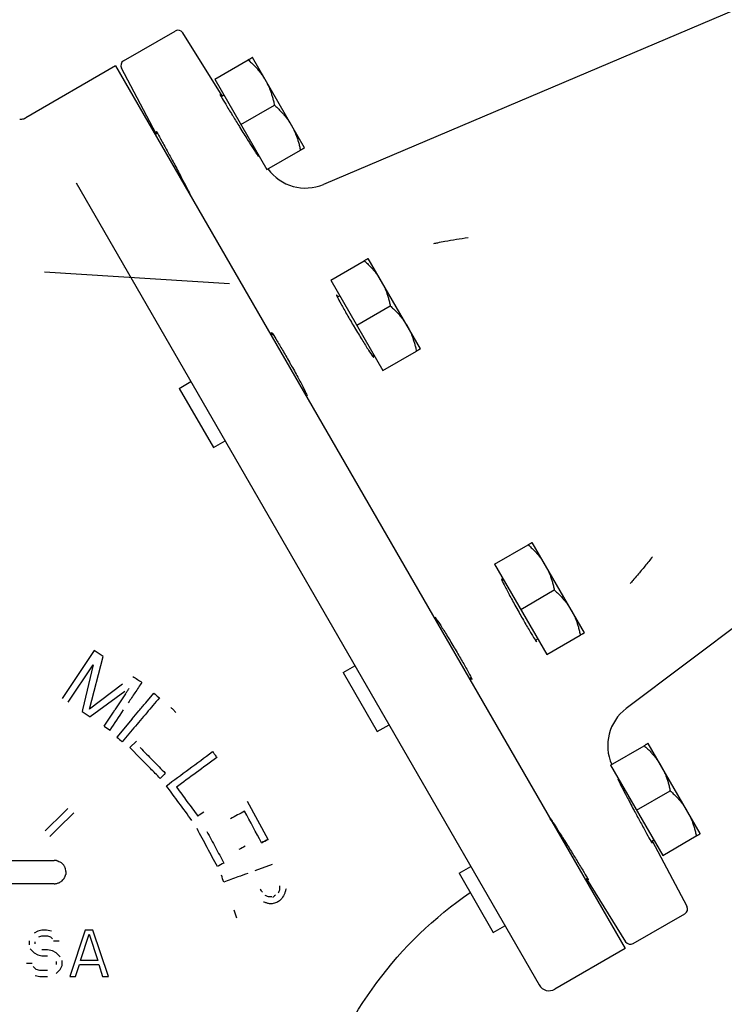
# Model space of a CAD drawing. Header units: inches. Extents: x 1 to 669, y 0 to 417.
# Tile 36 of 256: x 123.53 to 127.33, y 233.91 to 239.22. Entities that reach past the tile are written whole.
import ezdxf

# ---------------------------------------------------------------- set-up
doc = ezdxf.new("R2010")
doc.units = ezdxf.units.IN
doc.header["$LTSCALE"] = 12
doc.header["$MEASUREMENT"] = 0
doc.layers.add('X', color=1, linetype='CONTINUOUS')

msp = doc.modelspace()

# ---------------------------------------------------------------- linework, layer by layer
at = {"layer": 'X'}
for p, q in [((127.87138, 239.47988), (125.16643, 238.33169)), ((124.08749, 238.99838), (124.3664, 239.15941)), ((124.61898, 238.80983), (124.40684, 239.14932)), ((124.57928, 238.89863), (124.7605, 239.00326)), ((125.0635, 238.52868), (124.78225, 239.01582)), ((124.04433, 238.97079), (123.56032, 238.69135)), ((124.04433, 238.97079), (126.79433, 234.20765)), ((124.26394, 238.60485), (124.076, 238.95831)), ((124.57928, 238.89863), (124.86053, 238.41149)), ((124.61333, 238.80657), (124.62765, 238.81484)), ((124.7199, 238.65506), (124.90112, 238.75969)), ((124.25769, 238.60124), (124.26959, 238.60811)), ((124.86053, 238.41149), (125.04175, 238.51612)), ((124.80802, 238.49289), (124.81215, 238.49528)), ((123.83064, 238.34092), (126.33007, 234.01178)), ((124.44219, 238.28168), (124.44389, 238.28266)), ((125.68926, 237.44483), (125.40801, 237.93197)), ((125.20504, 237.81479), (125.38626, 237.91941)), ((123.66136, 237.86049), (124.65938, 237.79765)), ((125.20504, 237.81479), (125.48629, 237.32765)), ((125.24092, 237.72379), (125.25341, 237.731)), ((125.34566, 237.57122), (125.52688, 237.67584)), ((124.88345, 237.5174), (124.89351, 237.52321)), ((125.42957, 237.40662), (125.43791, 237.41144)), ((125.48629, 237.32765), (125.66751, 237.43227)), ((129.36321, 237.4348), (126.7996, 235.50297)), ((124.38739, 237.231), (124.45043, 237.2674)), ((124.38739, 237.231), (124.57189, 236.91144)), ((125.06795, 237.19784), (125.07386, 237.20125)), ((124.57189, 236.91144), (124.63493, 236.94784)), ((126.08999, 236.282), (126.27121, 236.38663)), ((126.57422, 235.91205), (126.29297, 236.39919)), ((126.08999, 236.282), (126.37124, 235.79486)), ((126.13003, 236.1934), (126.13837, 236.19821)), ((126.23062, 236.03843), (126.41184, 236.14306)), ((125.7684, 235.98461), (125.77432, 235.98803)), ((126.31038, 235.87143), (126.32287, 235.87865)), ((126.37124, 235.79486), (126.55246, 235.89949)), ((123.9279, 235.81633), (123.75602, 235.55834)), ((123.97627, 235.7841), (123.9279, 235.81633)), ((123.9033, 235.49984), (123.97627, 235.7841)), ((123.78827, 235.53686), (123.92358, 235.73995)), ((123.92358, 235.73995), (123.86559, 235.49547)), ((125.27234, 235.69821), (125.33539, 235.73461)), ((125.27234, 235.69821), (125.45684, 235.37865)), ((125.9529, 235.66505), (125.96297, 235.67086)), ((124.08185, 235.63465), (123.9033, 235.49984)), ((124.09422, 235.59445), (123.90651, 235.45808)), ((124.2067, 235.53397), (124.25072, 235.58616)), ((124.09794, 235.58233), (124.04007, 235.49547)), ((123.86559, 235.49547), (123.86351, 235.48672)), ((124.13345, 235.44714), (124.05084, 235.34921)), ((124.14305, 235.39843), (124.08046, 235.32422)), ((125.45684, 235.37865), (125.51989, 235.41505)), ((124.15784, 235.32808), (124.12149, 235.29237)), ((124.17948, 235.23334), (124.12149, 235.29237)), ((126.71575, 235.19815), (126.89697, 235.30278)), ((127.19998, 234.8282), (126.91873, 235.31534)), ((126.71575, 235.19815), (126.997, 234.71101)), ((126.75999, 235.11198), (126.76413, 235.11437)), ((126.85638, 234.95458), (127.0376, 235.05921)), ((124.86677, 234.79726), (124.75689, 235.00216)), ((126.39416, 234.90077), (126.39587, 234.90175)), ((126.9343, 234.78653), (126.94863, 234.7948)), ((126.93995, 234.78979), (127.12789, 234.43633)), ((126.997, 234.71101), (127.17822, 234.81564)), ((122.16654, 234.68397), (123.7131, 234.68397)), ((124.8889, 234.66117), (124.79586, 234.62753)), ((125.8981, 234.61437), (125.96115, 234.65077)), ((125.8981, 234.61437), (126.0826, 234.2948)), ((126.57866, 234.5812), (126.59056, 234.58807)), ((126.58491, 234.58481), (126.79705, 234.24532)), ((123.7131, 234.55797), (122.16654, 234.55797)), ((126.83749, 234.23524), (127.1164, 234.39627)), ((126.0826, 234.2948), (126.14565, 234.3312)), ((123.62506, 234.30265), (123.60423, 234.29202)), ((123.64589, 234.30797), (123.62506, 234.30265)), ((123.63027, 234.27074), (123.64589, 234.27606)), ((123.67193, 234.30797), (123.64589, 234.30797)), ((123.64589, 234.27606), (123.67714, 234.27606)), ((123.69798, 234.30265), (123.67193, 234.30797)), ((123.67714, 234.27606), (123.69277, 234.27074)), ((123.69277, 234.27074), (123.70318, 234.2601)), ((123.88027, 234.30797), (123.79693, 234.05797)), ((123.85423, 234.14308), (123.9011, 234.2867)), ((123.92193, 234.30797), (123.88027, 234.30797)), ((123.9011, 234.2867), (123.94798, 234.14308)), ((124.00527, 234.05797), (123.92193, 234.30797)), ((123.57818, 234.24946), (123.57818, 234.22819)), ((123.58339, 234.20691), (123.60423, 234.18563)), ((123.60943, 234.2335), (123.60943, 234.24414)), ((123.70839, 234.24946), (123.73964, 234.24946)), ((126.79433, 234.20765), (126.41544, 233.9889)), ((123.60423, 234.18563), (123.62506, 234.17499)), ((123.62506, 234.17499), (123.64589, 234.16967)), ((123.67714, 234.20159), (123.64589, 234.20159)), ((123.64589, 234.16967), (123.67714, 234.16967)), ((123.70318, 234.19627), (123.67714, 234.20159)), ((123.72402, 234.18563), (123.70318, 234.19627)), ((123.74485, 234.16436), (123.72402, 234.18563)), ((123.59381, 234.12712), (123.56256, 234.12712)), ((123.61464, 234.09521), (123.59902, 234.11116)), ((123.72402, 234.13776), (123.72402, 234.1218)), ((123.74485, 234.09521), (123.75527, 234.11648)), ((123.75527, 234.11648), (123.75527, 234.14308)), ((123.82818, 234.05797), (123.84902, 234.1218)), ((123.84902, 234.1218), (123.95318, 234.1218)), ((123.94798, 234.14308), (123.85423, 234.14308)), ((123.95318, 234.1218), (123.97402, 234.05797)), ((123.60943, 234.06329), (123.63548, 234.05797)), ((123.63548, 234.08989), (123.61464, 234.09521)), ((123.67714, 234.08989), (123.63548, 234.08989)), ((123.63548, 234.05797), (123.67714, 234.05797)), ((123.72402, 234.07393), (123.74485, 234.09521)), ((123.79693, 234.05797), (123.82818, 234.05797)), ((123.97402, 234.05797), (124.00527, 234.05797))]:
    msp.add_line(p, q, dxfattribs=at)
for centre, radius, start, end in [((124.3814, 239.13343), 0.03, 32.00002, 120), ((124.10249, 238.9724), 0.03, 120, 208), ((125.06875, 238.56182), 0.25, 215.98751, 293), ((126.95005, 235.30331), 0.25, 127, 204.01249), ((127.1014, 234.42225), 0.03, 300, 27.99998), ((126.82249, 234.26122), 0.03, 212, 300), ((126.38419, 234.04303), 0.0625, 210, 300)]:
    msp.add_arc(centre, radius, start, end, dxfattribs=at)
for centre, major_axis, ratio, start_param, end_param in [((123.77133, 239.60702), (0.31363, -1.72165), 0.0000039, 0, 0.0000154), ((122.41286, 236.45324), (3.21825, -2.14415), 0.0000068, -1.1031783, -1.0881533), ((122.4437, 236.43268), (3.15338, -2.10092), 0.0000042, -1.0612831, -1.0495297), ((122.53058, 236.63164), (3.18052, -2.6829), 0.0000052, -1.0724249, -1.0617916), ((123.8592, 236.59233), (1.54006, -2.8717), 0, 0.8871811, 0.9616813), ((125.76036, 235.27651), (2.16064, 1.15873), 0.0000074, -2.0149797, -1.9971781), ((125.69217, 235.23985), (-1.98169, -1.06273), 0.0000236, -1.1412014, -1.1217555), ((126.41527, 235.21296), (2.68406, 0.97041), 0.0000233, 2.2619256, 2.2992724)]:
    msp.add_ellipse(centre, major_axis=major_axis, ratio=ratio, start_param=start_param, end_param=end_param, dxfattribs=at)
at = {"layer": 'X', "extrusion": (1.96073e-12, 2.32472e-12, -1)}
msp.add_ellipse((120.66599, 238.60963), major_axis=(8.01058, -6.75704), ratio=0.0000249, start_param=-1.1068503, end_param=-1.1033607, dxfattribs=at)
at = {"layer": 'X', "extrusion": (1.13914e-12, -7.5906e-13, -1)}
msp.add_ellipse((118.5102, 227.19453), major_axis=(7.09958, 10.65682), ratio=0.0000232, start_param=-0.690843, end_param=-0.6778502, dxfattribs=at)
at = {"layer": 'X', "extrusion": (6.48319e-13, -4.32035e-13, -1)}
msp.add_ellipse((117.62313, 225.79244), major_axis=(7.98898, 11.99239), ratio=0.0000364, start_param=-0.6435099, end_param=-0.6282024, dxfattribs=at)
at = {"layer": 'X', "extrusion": (3.51074e-07, -4.77145e-07, -1)}
msp.add_ellipse((125.27269, 235.78924), major_axis=(1.77209, 1.30387), ratio=0, start_param=-2.1396408, end_param=-1.9798653, dxfattribs=at)
at = {"layer": 'X', "extrusion": (-5.83498e-08, 7.93033e-08, 1)}
msp.add_ellipse((125.26322, 235.73417), major_axis=(1.74858, 1.28657), ratio=0, start_param=1.9655263, end_param=2.1049673, dxfattribs=at)
at = {"layer": 'X', "extrusion": (3.76826e-09, -3.83653e-09, 1)}
msp.add_ellipse((124.90937, 235.74034), major_axis=(-1.35565, -1.33153), ratio=0, start_param=-1.1150007, end_param=-1.0916708, dxfattribs=at)
at = {"layer": 'X', "extrusion": (9.26501e-09, -9.43286e-09, 1)}
msp.add_ellipse((128.52228, 239.61485), major_axis=(5.16827, 5.0763), ratio=0, start_param=2.7295898, end_param=2.7932063, dxfattribs=at)
at = {"layer": 'X', "extrusion": (-2.86082e-09, 3.88815e-09, -1)}
msp.add_ellipse((125.20564, 235.45125), major_axis=(-1.54116, -1.13396), ratio=0, start_param=1.0862841, end_param=1.109805, dxfattribs=at)
at = {"layer": 'X', "extrusion": (-3.82348e-08, 3.89275e-08, -1)}
msp.add_ellipse((127.76522, 238.81695), major_axis=(4.39288, 4.31471), ratio=0, start_param=3.5235297, end_param=3.5960111, dxfattribs=at)
at = {"layer": 'X', "extrusion": (-3.10583e-07, 5.79136e-07, 1)}
msp.add_ellipse((125.67725, 235.26122), major_axis=(-1.99445, -1.0696), ratio=0, start_param=-1.0839293, end_param=-1.0640379, dxfattribs=at)
at = {"layer": 'X', "extrusion": (-4.97459e-08, 9.27597e-08, 1)}
msp.add_ellipse((125.7229, 235.25639), major_axis=(-2.04623, -1.09737), ratio=0, start_param=-1.0064565, end_param=-0.9861529, dxfattribs=at)
at = {"layer": 'X', "extrusion": (-1.33161e-07, -4.81467e-08, 1)}
msp.add_ellipse((123.81532, 236.81572), major_axis=(-2.11542, 5.8507), ratio=0, start_param=-1.965305, end_param=-1.9585677, dxfattribs=at)
at = {"layer": 'X', "extrusion": (2.20504e-13, -6.10277e-13, -1)}
msp.add_ellipse((126.73235, 235.32793), major_axis=(-3.5095, -1.26906), ratio=0.0000485, start_param=-0.9735068, end_param=-0.9546975, dxfattribs=at)
at = {"layer": 'X', "extrusion": (5.29924e-08, 4.24218e-08, 1)}
msp.add_ellipse((123.94977, 235.62117), major_axis=(1.44457, -1.80452), ratio=0, start_param=0.9089306, end_param=0.9202048, dxfattribs=at)
at = {"layer": 'X', "extrusion": (1.07175e-08, -5.16382e-09, -1)}
msp.add_ellipse((124.97291, 234.61227), major_axis=(0.7935, 1.64691), ratio=0, start_param=-1.6337419, end_param=-1.6236258, dxfattribs=at)
at = {"layer": 'X', "extrusion": (0, 0, -1)}
msp.add_ellipse((124.88246, 237.1046), major_axis=(-0.13564, 7.20553), ratio=0, start_param=-1.9368784, end_param=-1.9338386, dxfattribs=at)
at = {"layer": 'X', "extrusion": (-3.35891e-12, -7.36388e-12, -1)}
msp.add_ellipse((122.61327, 235.51651), major_axis=(3.25965, -1.48675), ratio=0.0000006, start_param=-0.8144026, end_param=-0.8072937, dxfattribs=at)
at = {"layer": 'X', "extrusion": (9.60093e-08, -1.23086e-07, 1)}
msp.add_ellipse((125.57962, 235.02086), major_axis=(1.5063, 1.17494), ratio=0, start_param=2.0339987, end_param=2.0461413, dxfattribs=at)
at = {"layer": 'X', "extrusion": (6.97633e-13, -8.94695e-13, -1)}
msp.add_ellipse((125.61452, 235.00142), major_axis=(-1.51394, -1.18093), ratio=0.0000226, start_param=-1.1061775, end_param=-1.094014, dxfattribs=at)
at = {"layer": 'X', "extrusion": (-8.12334e-12, 5.44393e-12, -1)}
msp.add_ellipse((125.10625, 234.72603), major_axis=(-0.85201, -1.27132), ratio=0.000002, start_param=-1.3915992, end_param=-1.369818, dxfattribs=at)
at = {"layer": 'X', "extrusion": (-2.21967e-16, -3.57168e-25, -1)}
msp.add_ellipse((127.16169, 232.75987), major_axis=(1.70439, 1.26912), ratio=1, start_param=-2.194685, end_param=-1.5330431, dxfattribs=at)
at = {"layer": 'X', "extrusion": (-2.47154e-08, -8.93626e-09, 1)}
msp.add_ellipse((124.28235, 235.52402), major_axis=(-0.92575, 2.5604), ratio=0, start_param=-2.0372207, end_param=-2.0187152, dxfattribs=at)
at = {"layer": 'X', "extrusion": (-1.36136e-13, 3.75806e-13, -1)}
msp.add_ellipse((127.53852, 235.4069), major_axis=(-4.32874, -1.56549), ratio=0.0000999, start_param=-0.9210309, end_param=-0.9138126, dxfattribs=at)
at = {"layer": 'X'}
for points, weights in [([(124.78225, 239.01582), (124.78225, 239.01582), (124.7605, 239.00326)], [1.84291623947, 1.84291623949, 1.7106008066]), ([(124.7605, 239.00326), (124.81993, 238.95055), (124.85257, 238.89403)], [1.7106008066, 1.84291623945, 1.84291623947]), ([(124.85257, 238.89403), (124.8852, 238.83751), (124.90112, 238.75969)], [1.84291623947, 1.84291623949, 1.7106008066]), ([(124.90112, 238.75969), (124.96056, 238.70698), (124.99319, 238.65046)], [1.7106008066, 1.84291623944, 1.84291623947]), ([(124.99319, 238.65046), (125.02582, 238.59394), (125.04175, 238.51612)], [1.84291623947, 1.84291623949, 1.7106008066]), ([(125.04175, 238.51612), (125.0635, 238.52868), (125.0635, 238.52868)], [1.7106008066, 1.84291623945, 1.84291623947]), ([(125.40801, 237.93197), (125.40801, 237.93197), (125.38626, 237.91941)], [1.84291623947, 1.84291623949, 1.7106008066]), ([(125.38626, 237.91941), (125.44569, 237.86671), (125.47832, 237.81019)], [1.7106008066, 1.84291623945, 1.84291623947]), ([(125.47832, 237.81019), (125.51096, 237.75367), (125.52688, 237.67584)], [1.84291623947, 1.84291623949, 1.7106008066]), ([(125.52688, 237.67584), (125.58632, 237.62314), (125.61895, 237.56662)], [1.7106008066, 1.84291623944, 1.84291623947]), ([(125.61895, 237.56662), (125.65158, 237.5101), (125.66751, 237.43227)], [1.84291623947, 1.84291623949, 1.7106008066]), ([(125.66751, 237.43227), (125.68926, 237.44483), (125.68926, 237.44483)], [1.7106008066, 1.84291623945, 1.84291623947]), ([(126.29297, 236.39919), (126.29297, 236.39919), (126.27121, 236.38663)], [1.84291623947, 1.84291623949, 1.7106008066]), ([(126.27121, 236.38663), (126.33065, 236.33392), (126.36328, 236.2774)], [1.7106008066, 1.84291623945, 1.84291623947]), ([(126.36328, 236.2774), (126.39591, 236.22088), (126.41184, 236.14306)], [1.84291623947, 1.84291623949, 1.7106008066]), ([(126.41184, 236.14306), (126.47127, 236.09035), (126.5039, 236.03383)], [1.7106008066, 1.84291623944, 1.84291623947]), ([(126.5039, 236.03383), (126.53654, 235.97731), (126.55246, 235.89949)], [1.84291623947, 1.84291623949, 1.7106008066]), ([(126.55246, 235.89949), (126.57422, 235.91205), (126.57422, 235.91205)], [1.7106008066, 1.84291623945, 1.84291623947]), ([(126.91873, 235.31534), (126.91873, 235.31534), (126.89697, 235.30278)], [1.84291623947, 1.84291623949, 1.7106008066]), ([(126.89697, 235.30278), (126.95641, 235.25008), (126.98904, 235.19356)], [1.7106008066, 1.84291623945, 1.84291623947]), ([(126.98904, 235.19356), (127.02167, 235.13704), (127.0376, 235.05921)], [1.84291623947, 1.84291623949, 1.7106008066]), ([(127.0376, 235.05921), (127.09703, 235.00651), (127.12966, 234.94999)], [1.7106008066, 1.84291623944, 1.84291623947]), ([(127.12966, 234.94999), (127.1623, 234.89347), (127.17822, 234.81564)], [1.84291623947, 1.84291623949, 1.7106008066]), ([(127.17822, 234.81564), (127.19998, 234.8282), (127.19998, 234.8282)], [1.7106008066, 1.84291623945, 1.84291623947])]:
    msp.add_rational_spline(points, weights, degree=2, dxfattribs=at)
for points, knots in [([(124.61472, 238.80738), (124.61105, 238.81287), (124.60876, 238.81608), (124.60771, 238.81665), (124.6103, 238.8118), (124.62023, 238.79461), (124.62818, 238.78118), (124.64861, 238.74723), (124.66108, 238.72671), (124.68461, 238.68828), (124.69675, 238.66857), (124.70902, 238.64877)], [0.44346339, 0.44346339, 0.44346339, 0.44346339, 0.59313566, 0.59313566, 0.79080109, 0.79080109, 0.98846653, 0.98846653, 1.18613196, 1.18613196, 1.35402971, 1.35402971, 1.35402971, 1.35402971]), ([(123.52664, 238.68299), (123.52695, 238.68298), (123.5273, 238.68297), (123.5281, 238.68295), (123.52852, 238.68295), (123.52968, 238.68294), (123.53049, 238.68296), (123.53222, 238.68302), (123.53316, 238.68307), (123.53564, 238.68328), (123.53723, 238.68346), (123.54197, 238.68422), (123.54514, 238.68497), (123.55241, 238.68731), (123.55649, 238.68913), (123.56031, 238.69134)], [0, 0, 0, 0, 0.002365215, 0.002365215, 0.00432723, 0.00432723, 0.007173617, 0.007173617, 0.010107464, 0.010107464, 0.014930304, 0.014930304, 0.024636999, 0.024636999, 0.037885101, 0.037885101, 0.037885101, 0.037885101]), ([(124.26819, 238.60731), (124.26528, 238.61324), (124.26364, 238.61682), (124.26367, 238.61802), (124.26657, 238.61335), (124.2765, 238.59616), (124.28415, 238.58256), (124.30334, 238.54789), (124.31487, 238.52683), (124.33639, 238.48724), (124.34739, 238.46687), (124.3584, 238.44635)], [3.4378297, 3.4378297, 3.4378297, 3.4378297, 3.58750197, 3.58750197, 3.7851674, 3.7851674, 3.98283284, 3.98283284, 4.18049827, 4.18049827, 4.34839602, 4.34839602, 4.34839602, 4.34839602]), ([(124.70902, 238.64877), (124.7112, 238.64526), (124.71338, 238.64174), (124.73001, 238.61495), (124.74434, 238.59206), (124.76763, 238.55514), (124.77839, 238.53824), (124.7961, 238.51077), (124.80305, 238.50021), (124.81201, 238.48702), (124.81465, 238.48347), (124.81471, 238.48462), (124.81288, 238.48813), (124.80964, 238.49383)], [-1.6403366, -1.6403366, -1.6403366, -1.6403366, -1.61049924, -1.61049924, -1.41276413, -1.41276413, -1.23610659, -1.23610659, -1.05944906, -1.05944906, -0.88291556, -0.88291556, -0.73373329, -0.73373329, -0.73373329, -0.73373329]), ([(124.3584, 238.44635), (124.36036, 238.4427), (124.36232, 238.43905), (124.37719, 238.41125), (124.38986, 238.3874), (124.41018, 238.34877), (124.41944, 238.331), (124.43437, 238.30193), (124.44004, 238.29063), (124.44698, 238.27628), (124.44874, 238.27221), (124.44772, 238.27273), (124.4456, 238.27608), (124.44228, 238.28173)], [1.35402971, 1.35402971, 1.35402971, 1.35402971, 1.38386707, 1.38386707, 1.58160218, 1.58160218, 1.75825972, 1.75825972, 1.93491725, 1.93491725, 2.11145075, 2.11145075, 2.26063302, 2.26063302, 2.26063302, 2.26063302]), ([(125.76184, 238.01314), (125.76881, 238.0145), (125.77582, 238.01586), (125.79568, 238.01966), (125.80862, 238.02209), (125.84197, 238.0282), (125.86257, 238.03185), (125.90444, 238.03893), (125.92571, 238.04237), (125.94732, 238.04567)], [0.00000531, 0.00000531, 0.00000531, 0.00000531, 0.11841722, 0.11841722, 0.33333333, 0.33333333, 0.66666667, 0.66666667, 1, 1, 1, 1]), ([(125.24442, 237.7258), (125.24102, 237.73047), (125.23863, 237.73339), (125.23593, 237.73516), (125.2374, 237.73102), (125.24521, 237.71497), (125.25204, 237.70206), (125.27041, 237.66882), (125.28194, 237.64849), (125.3053, 237.60802), (125.31844, 237.58558), (125.33175, 237.56318)], [0.06840421, 0.06840421, 0.06840421, 0.06840421, 0.19773511, 0.19773511, 0.39547022, 0.39547022, 0.59313566, 0.59313566, 0.79080109, 0.79080109, 0.97851817, 0.97851817, 0.97851817, 0.97851817]), ([(125.33175, 237.56318), (125.33245, 237.562), (125.33316, 237.56081), (125.34789, 237.53604), (125.36201, 237.51267), (125.38662, 237.47256), (125.39865, 237.45331), (125.41831, 237.42279), (125.42593, 237.41152), (125.43485, 237.39948), (125.43728, 237.39701), (125.43713, 237.40005), (125.43572, 237.40358), (125.43329, 237.40876)], [-2.01584814, -2.01584814, -2.01584814, -2.01584814, -2.00589978, -2.00589978, -1.80823435, -1.80823435, -1.61049924, -1.61049924, -1.41276413, -1.41276413, -1.23610659, -1.23610659, -1.10734949, -1.10734949, -1.10734949, -1.10734949]), ([(124.89002, 237.52119), (124.88768, 237.52646), (124.88634, 237.53), (124.88616, 237.53322), (124.88901, 237.52988), (124.899, 237.51509), (124.90677, 237.50272), (124.92638, 237.47019), (124.93821, 237.45004), (124.96158, 237.40957), (124.97444, 237.38697), (124.98719, 237.36425)], [3.06277052, 3.06277052, 3.06277052, 3.06277052, 3.19210142, 3.19210142, 3.38983653, 3.38983653, 3.58750197, 3.58750197, 3.7851674, 3.7851674, 3.97288448, 3.97288448, 3.97288448, 3.97288448]), ([(124.98719, 237.36425), (124.98786, 237.36305), (124.98854, 237.36184), (125.00262, 237.3367), (125.0158, 237.31279), (125.03823, 237.27142), (125.04888, 237.25137), (125.06549, 237.21909), (125.07144, 237.20686), (125.0774, 237.19311), (125.07833, 237.18977), (125.07577, 237.19143), (125.07342, 237.1944), (125.07015, 237.19911)], [0.97851817, 0.97851817, 0.97851817, 0.97851817, 0.98846653, 0.98846653, 1.18613196, 1.18613196, 1.38386707, 1.38386707, 1.58160218, 1.58160218, 1.75825972, 1.75825972, 1.88701682, 1.88701682, 1.88701682, 1.88701682]), ([(126.94234, 236.32225), (126.92862, 236.30512), (126.91497, 236.28838), (126.88786, 236.25561), (126.8744, 236.23959), (126.85242, 236.21376), (126.84383, 236.20375), (126.83065, 236.18851), (126.82603, 236.18318), (126.82142, 236.17789)], [0, 0, 0, 0, 0.33333333, 0.33333333, 0.66666667, 0.66666667, 0.88253046, 0.88253046, 0.99999287, 0.99999287, 0.99999287, 0.99999287]), ([(126.13374, 236.19554), (126.13047, 236.20024), (126.12812, 236.20322), (126.12556, 236.20487), (126.12649, 236.20154), (126.1293, 236.19505), (126.13245, 236.18779), (126.1384, 236.17556), (126.155, 236.14327), (126.16566, 236.12322), (126.18809, 236.08185), (126.20127, 236.05794), (126.21535, 236.0328), (126.21603, 236.0316), (126.2167, 236.03039)], [-0.30541463, -0.30541463, -0.30541463, -0.30541463, -0.17665753, -0.17665753, 0, 0, 0, 0.19773511, 0.19773511, 0.39547022, 0.39547022, 0.59313566, 0.59313566, 0.60308401, 0.60308401, 0.60308401, 0.60308401]), ([(126.2167, 236.03039), (126.22945, 236.00767), (126.24231, 235.98507), (126.26568, 235.94461), (126.27751, 235.92446), (126.29712, 235.89193), (126.30488, 235.87956), (126.31488, 235.86477), (126.31773, 235.86142), (126.31755, 235.86465), (126.31621, 235.86818), (126.31387, 235.87345)], [-2.3912823, -2.3912823, -2.3912823, -2.3912823, -2.20356522, -2.20356522, -2.00589978, -2.00589978, -1.80823435, -1.80823435, -1.61049924, -1.61049924, -1.48116833, -1.48116833, -1.48116833, -1.48116833]), ([(125.7706, 235.98588), (125.76816, 235.99106), (125.76676, 235.99459), (125.76661, 235.99763), (125.76903, 235.99516), (125.77325, 235.98948), (125.77796, 235.98313), (125.78558, 235.97186), (125.80523, 235.94133), (125.81727, 235.92208), (125.84188, 235.88197), (125.856, 235.8586), (125.87073, 235.83384), (125.87144, 235.83265), (125.87214, 235.83146)], [2.68895168, 2.68895168, 2.68895168, 2.68895168, 2.81770878, 2.81770878, 2.99436631, 2.99436631, 2.99436631, 3.19210142, 3.19210142, 3.38983653, 3.38983653, 3.58750197, 3.58750197, 3.59745032, 3.59745032, 3.59745032, 3.59745032]), ([(125.87214, 235.83146), (125.88545, 235.80906), (125.89859, 235.78662), (125.92195, 235.74616), (125.93348, 235.72583), (125.95185, 235.69259), (125.95868, 235.67968), (125.96649, 235.66363), (125.96796, 235.65948), (125.96526, 235.66125), (125.96287, 235.66418), (125.95947, 235.66884)], [0.60308401, 0.60308401, 0.60308401, 0.60308401, 0.79080109, 0.79080109, 0.98846653, 0.98846653, 1.18613196, 1.18613196, 1.38386707, 1.38386707, 1.51319798, 1.51319798, 1.51319798, 1.51319798]), ([(124.18589, 235.64445), (124.17343, 235.62575), (124.16103, 235.60713), (124.13659, 235.57046), (124.12456, 235.5524), (124.11259, 235.53443)], [0.00000099, 0.00000099, 0.00000099, 0.00000099, 0.1829608, 0.1829608, 0.36200182, 0.36200182, 0.36200182, 0.36200182]), ([(124.13751, 235.67667), (124.14552, 235.67134), (124.15356, 235.66598), (124.16162, 235.66061), (124.16969, 235.65524), (124.17777, 235.64985), (124.18589, 235.64445)], [0.00000001, 0.00000001, 0.00000001, 0.00000001, 0.5, 0.5, 0.5, 1, 1, 1, 1]), ([(124.09794, 235.58233), (124.10112, 235.5871), (124.1043, 235.59188), (124.11068, 235.60145), (124.11387, 235.60624), (124.11707, 235.61104)], [0.00000363, 0.00000363, 0.00000363, 0.00000363, 0.047749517, 0.047749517, 0.095495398, 0.095495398, 0.095495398, 0.095495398]), ([(124.13345, 235.44714), (124.14543, 235.46134), (124.1575, 235.47565), (124.18192, 235.5046), (124.19427, 235.51924), (124.2067, 235.53397)], [0.00000204, 0.00000204, 0.00000204, 0.00000204, 0.15785306, 0.15785306, 0.31732976, 0.31732976, 0.31732976, 0.31732976]), ([(124.28034, 235.56118), (124.25736, 235.53393), (124.23459, 235.50695), (124.18877, 235.45263), (124.16576, 235.42535), (124.14305, 235.39843)], [0.00000129, 0.00000129, 0.00000129, 0.00000129, 0.28975172, 0.28975172, 0.58940474, 0.58940474, 0.58940474, 0.58940474]), ([(124.2757, 235.5651), (124.27647, 235.56444), (124.27725, 235.56379), (124.27802, 235.56314), (124.27879, 235.56248), (124.27957, 235.56183), (124.28034, 235.56118)], [0.00000305, 0.00000305, 0.00000305, 0.00000305, 0.5, 0.5, 0.5, 1, 1, 1, 1]), ([(124.34265, 235.5096), (124.34718, 235.50499), (124.3517, 235.50038), (124.36076, 235.49117), (124.36528, 235.48656), (124.36981, 235.48195)], [0.000001, 0.000001, 0.000001, 0.000001, 0.05415191, 0.05415191, 0.10830265, 0.10830265, 0.10830265, 0.10830265]), ([(124.17688, 235.29246), (124.19955, 235.26938), (124.22238, 235.24613), (124.26752, 235.20017), (124.29011, 235.17718), (124.31265, 235.15423)], [0.000001, 0.000001, 0.000001, 0.000001, 0.28092329, 0.28092329, 0.56188842, 0.56188842, 0.56188842, 0.56188842]), ([(124.56783, 235.27062), (124.57166, 235.26541), (124.57549, 235.2602), (124.58315, 235.2498), (124.58697, 235.2446), (124.59079, 235.2394)], [0.000001, 0.000001, 0.000001, 0.000001, 0.05374547, 0.05374547, 0.10748992, 0.10748992, 0.10748992, 0.10748992]), ([(124.28441, 235.1265), (124.26693, 235.1443), (124.24941, 235.16213), (124.21443, 235.19774), (124.19691, 235.21558), (124.17948, 235.23334)], [0.00001142, 0.00001142, 0.00001142, 0.00001142, 0.2171781, 0.2171781, 0.43397992, 0.43397992, 0.43397992, 0.43397992]), ([(126.76161, 235.11291), (126.75829, 235.11857), (126.75617, 235.12191), (126.75515, 235.12244), (126.7569, 235.11837), (126.76384, 235.10402), (126.76952, 235.09272), (126.78445, 235.06365), (126.79371, 235.04588), (126.8033, 235.02765), (126.81403, 235.00725), (126.82669, 234.98339), (126.84157, 234.9556), (126.84353, 234.95194), (126.84549, 234.9483)], [-0.67903083, -0.67903083, -0.67903083, -0.67903083, -0.52984856, -0.52984856, -0.35331506, -0.35331506, -0.17665753, -0.17665753, 0, 0, 0, 0.19773511, 0.19773511, 0.22757247, 0.22757247, 0.22757247, 0.22757247]), ([(124.45592, 234.89963), (124.43263, 234.93129), (124.40921, 234.96311), (124.3632, 235.02565), (124.34066, 235.05628), (124.31813, 235.0869)], [0.00000938, 0.00000938, 0.00000938, 0.00000938, 0.33667452, 0.33667452, 0.65921135, 0.65921135, 0.65921135, 0.65921135]), ([(124.37297, 235.07914), (124.39187, 235.05345), (124.41064, 235.02795), (124.44896, 234.97586), (124.46842, 234.94941), (124.4878, 234.92308)], [0.00001702, 0.00001702, 0.00001702, 0.00001702, 0.26912955, 0.26912955, 0.54873893, 0.54873893, 0.54873893, 0.54873893]), ([(124.74033, 234.94931), (124.7276, 234.94248), (124.71494, 234.93569), (124.68975, 234.92218), (124.67722, 234.91546), (124.66477, 234.90878)], [0.000001, 0.000001, 0.000001, 0.000001, 0.12041144, 0.12041144, 0.24082181, 0.24082181, 0.24082181, 0.24082181]), ([(126.84549, 234.9483), (126.8565, 234.92778), (126.8675, 234.90741), (126.88901, 234.86782), (126.90055, 234.84675), (126.91974, 234.81209), (126.92739, 234.79849), (126.93732, 234.78129), (126.94021, 234.77662), (126.94025, 234.77782), (126.93861, 234.78141), (126.93569, 234.78734)], [-2.76679384, -2.76679384, -2.76679384, -2.76679384, -2.59889609, -2.59889609, -2.40123065, -2.40123065, -2.20356522, -2.20356522, -2.00589978, -2.00589978, -1.85622751, -1.85622751, -1.85622751, -1.85622751]), ([(126.39425, 234.90082), (126.39101, 234.90652), (126.38918, 234.91003), (126.38924, 234.91118), (126.39188, 234.90762), (126.40084, 234.89443), (126.40779, 234.88387), (126.4255, 234.85641), (126.43626, 234.8395), (126.44725, 234.82208), (126.45955, 234.80259), (126.47388, 234.77969), (126.49051, 234.75291), (126.49269, 234.74939), (126.49487, 234.74587)], [2.31533548, 2.31533548, 2.31533548, 2.31533548, 2.46451775, 2.46451775, 2.64105125, 2.64105125, 2.81770878, 2.81770878, 2.99436631, 2.99436631, 2.99436631, 3.19210142, 3.19210142, 3.22193878, 3.22193878, 3.22193878, 3.22193878]), ([(124.59358, 234.65075), (124.57546, 234.68454), (124.55723, 234.71854), (124.52055, 234.78693), (124.50218, 234.82119), (124.4837, 234.85565)], [0.000001, 0.000001, 0.000001, 0.000001, 0.32629104, 0.32629104, 0.65259677, 0.65259677, 0.65259677, 0.65259677]), ([(124.53689, 234.8402), (124.55249, 234.81111), (124.56794, 234.78231), (124.59846, 234.72539), (124.6135, 234.69734), (124.62846, 234.66946)], [0.000001, 0.000001, 0.000001, 0.000001, 0.27622719, 0.27622719, 0.54720897, 0.54720897, 0.54720897, 0.54720897]), ([(126.49487, 234.74587), (126.50714, 234.72608), (126.51928, 234.70636), (126.54281, 234.66793), (126.55528, 234.64741), (126.57571, 234.61346), (126.58366, 234.60004), (126.59359, 234.58284), (126.59618, 234.578), (126.59513, 234.57857), (126.59284, 234.58178), (126.58917, 234.58727)], [0.22757247, 0.22757247, 0.22757247, 0.22757247, 0.39547022, 0.39547022, 0.59313566, 0.59313566, 0.79080109, 0.79080109, 0.98846653, 0.98846653, 1.1381388, 1.1381388, 1.1381388, 1.1381388]), ([(123.72837, 234.68209), (123.72752, 234.68231), (123.72665, 234.6825), (123.72576, 234.68269), (123.72524, 234.68279), (123.72471, 234.6829), (123.72417, 234.68299), (123.72078, 234.6836), (123.71706, 234.68397), (123.7131, 234.68397)], [0.920555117, 0.920555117, 0.920555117, 0.920555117, 0.935640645, 0.935640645, 0.935640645, 0.944444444, 0.944444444, 0.944444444, 1, 1, 1, 1]), ([(123.72837, 234.68209), (123.73497, 234.68044), (123.74139, 234.67768), (123.74775, 234.6736), (123.74837, 234.67318), (123.74899, 234.67275)], [0, 0, 0, 0, 0.020430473, 0.020430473, 0.022685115, 0.022685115, 0.022685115, 0.022685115]), ([(123.7626, 234.65995), (123.76043, 234.6627), (123.75819, 234.66508), (123.75592, 234.66718), (123.75376, 234.66918), (123.75159, 234.67092), (123.74936, 234.67249), (123.74924, 234.67258), (123.74911, 234.67266), (123.74899, 234.67275)], [0.66741132, 0.66741132, 0.66741132, 0.66741132, 0.72222222, 0.72222222, 0.72222222, 0.77439488, 0.77439488, 0.77439488, 0.77733232, 0.77733232, 0.77733232, 0.77733232]), ([(123.77603, 234.62404), (123.77583, 234.62813), (123.77523, 234.63203), (123.77436, 234.63567), (123.77414, 234.6366), (123.7739, 234.63751), (123.77364, 234.6384), (123.77262, 234.64194), (123.77136, 234.64519), (123.76992, 234.64818), (123.76958, 234.6489), (123.76923, 234.6496), (123.76886, 234.65029), (123.76742, 234.65304), (123.76584, 234.65555), (123.76418, 234.65784)], [0.5002627, 0.5002627, 0.5002627, 0.5002627, 0.54430755, 0.54430755, 0.54430755, 0.55555556, 0.55555556, 0.55555556, 0.60031676, 0.60031676, 0.60031676, 0.61111111, 0.61111111, 0.61111111, 0.65389301, 0.65389301, 0.65389301, 0.65389301]), ([(123.7131, 234.55797), (123.71628, 234.55797), (123.7194, 234.55822), (123.72238, 234.55866), (123.72535, 234.5591), (123.7282, 234.55974), (123.73098, 234.56056), (123.73377, 234.56139), (123.73649, 234.5624), (123.73918, 234.56363), (123.74188, 234.56485), (123.74455, 234.56629), (123.74723, 234.56802), (123.74966, 234.56958), (123.75211, 234.57139), (123.75455, 234.57353), (123.75479, 234.57374), (123.75504, 234.57396), (123.75528, 234.57418), (123.75797, 234.5766), (123.76064, 234.57942), (123.76315, 234.58271), (123.76526, 234.58546), (123.76725, 234.58854), (123.76903, 234.59198), (123.76938, 234.59264), (123.76971, 234.59332), (123.77004, 234.59401), (123.7715, 234.5971), (123.77278, 234.60046), (123.77378, 234.60402), (123.77416, 234.60537), (123.77449, 234.60676), (123.77479, 234.60817)], [0, 0, 0, 0, 0.05555556, 0.05555556, 0.05555556, 0.11111111, 0.11111111, 0.11111111, 0.16666667, 0.16666667, 0.16666667, 0.22222222, 0.22222222, 0.22222222, 0.27271958, 0.27271958, 0.27271958, 0.27777778, 0.27777778, 0.27777778, 0.33333333, 0.33333333, 0.33333333, 0.37989912, 0.37989912, 0.37989912, 0.38888889, 0.38888889, 0.38888889, 0.42892331, 0.42892331, 0.42892331, 0.44418243, 0.44418243, 0.44418243, 0.44418243]), ([(124.96422, 234.53045), (124.96258, 234.52528), (124.96095, 234.52011), (124.95767, 234.50977), (124.95603, 234.5046), (124.9544, 234.49943)], [0.000001, 0.000001, 0.000001, 0.000001, 0.041551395, 0.041551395, 0.083101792, 0.083101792, 0.083101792, 0.083101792]), ([(124.86717, 234.48849), (124.87064, 234.4886), (124.8741, 234.48871), (124.87756, 234.48882), (124.88103, 234.48893), (124.88451, 234.48904), (124.88798, 234.48915)], [0.000003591, 0.000003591, 0.000003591, 0.000003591, 0.035485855, 0.035485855, 0.035485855, 0.071061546, 0.071061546, 0.071061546, 0.071061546]), ([(124.87415, 234.44981), (124.86894, 234.45134), (124.86372, 234.45288), (124.85325, 234.45596), (124.848, 234.45751), (124.84275, 234.45906)], [0.00000083, 0.00000083, 0.00000083, 0.00000083, 0.05838915, 0.05838915, 0.11677725, 0.11677725, 0.11677725, 0.11677725]), ([(124.89495, 234.45046), (124.89147, 234.45035), (124.888, 234.45024), (124.88454, 234.45014), (124.88107, 234.45003), (124.87761, 234.44992), (124.87415, 234.44981)], [0, 0, 0, 0, 0.5, 0.5, 0.5, 0.99998838, 0.99998838, 0.99998838, 0.99998838])]:
    msp.add_open_spline(points, degree=3, knots=knots, dxfattribs=at)
for points in [[(126.94234, 236.32225), (126.94234, 236.32225), (126.94234, 236.32225), (126.94234, 236.32225)], [(123.7626, 234.65995), (123.76314, 234.65926), (123.76367, 234.65856), (123.76418, 234.65784)], [(123.77603, 234.62404), (123.77628, 234.61874), (123.77586, 234.61336), (123.77479, 234.60817)]]:
    msp.add_open_spline(points, degree=3, dxfattribs=at)

doc.saveas('drawing.dxf')
